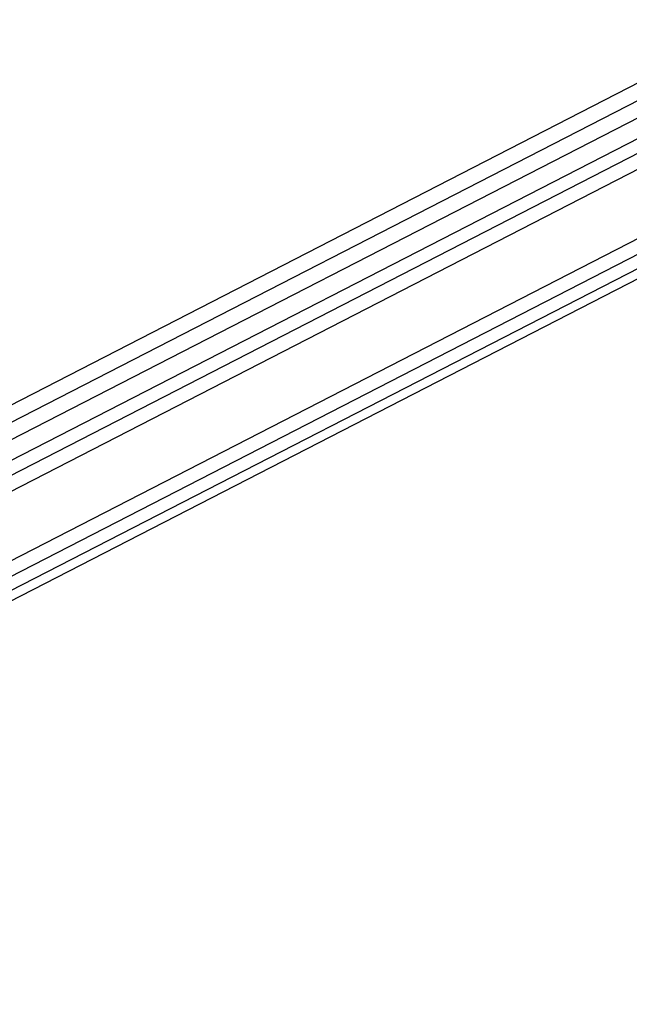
# Paper-space layout '2.5M DUO Surface Plate' of a CAD drawing. Header units: millimetres. Extents: x 20 to 18989, y 40 to 15016.
# Tile 106 of 109: x 17591 to 18047, y 7141 to 7878. Entities that reach past the tile are written whole.
import ezdxf

# ---------------------------------------------------------------- set-up
doc = ezdxf.new("R2010")
doc.units = ezdxf.units.MM

psp = doc.layouts.new('2.5M DUO Surface Plate')

# ---------------------------------------------------------------- linework, layer by layer
at = {"color": 7, "linetype": 'Continuous', "lineweight": 25, "ltscale": 2}
for p, q in [((18146, 7878.12), (16994.18, 7286.19)), ((18196.8, 7878.12), (17018.6, 7272.63)), ((17179.16, 7234.65), (18224.27, 7771.74))]:
    psp.add_line(p, q, dxfattribs=at)
at = {"color": 8, "linetype": 'Continuous', "lineweight": 25, "ltscale": 2}
for p, q in [((18157.85, 7871.01), (17006.52, 7279.34)), ((18204.48, 7866.52), (17033.13, 7264.56)), ((18204, 7855.17), (17221.93, 7350.48)), ((18204, 7843.16), (17237.72, 7346.58)), ((18208.18, 7793.35), (17237.46, 7294.49)), ((18212.77, 7783.98), (17114.3, 7219.47)), ((18218.66, 7776.42), (17124.2, 7213.97))]:
    psp.add_line(p, q, dxfattribs=at)
at = {"color": 7, "linetype": 'Continuous', "lineweight": 25, "ltscale": 2}
for points, knots in [([(18181.08, 6611), (17974.4, 6723.82), (17580.07, 6939.08), (17093.73, 7204.92), (16721.79, 7408.38), (16445.45, 7559.92), (16247.63, 7669.04), (16142.02, 7727.68), (16127.96, 7735.48)], [0, 0, 0, 0, 0.3015454, 0.5753359, 0.7099975, 0.8446592, 0.9793204, 1, 1, 1, 1]), ([(17025.73, 7257.06), (17302.93, 7105.78), (17697.7, 6890.36), (18092.32, 6675.1), (18209.84, 6611)], [0, 0, 0, 0, 0.702194, 1, 1, 1, 1])]:
    psp.add_open_spline(points, degree=3, knots=knots, dxfattribs=at)

doc.saveas('drawing.dxf')
